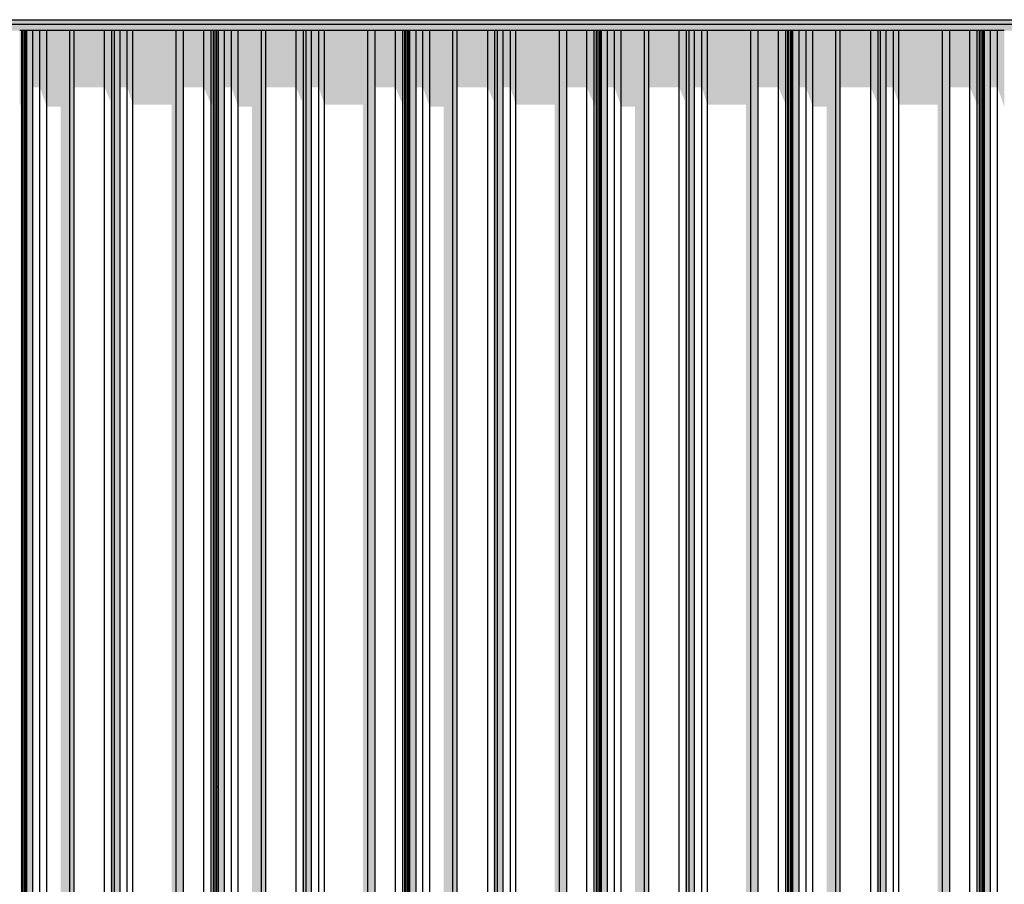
# Model space of a CAD drawing. Header units: metres. Extents: x -58265 to 590738, y -55036 to 35250.
# Tile 110 of 160: x 565278 to 567336, y -48852 to -47046. Entities that reach past the tile are written whole.
import ezdxf

# ---------------------------------------------------------------- set-up
doc = ezdxf.new("R2010")
doc.units = ezdxf.units.M
doc.header["$LTSCALE"] = 0.05
for name, color, linetype in [('Ansicht Süd_3_A_1_Fassaden', 7, 'Continuous'), ('Ansicht Süd_3_A_1_Schraffuren', 7, 'Continuous'), ('Ansicht Süd_3_A_1_Wände_Außen', 7, 'Continuous')]:
    doc.layers.add(name, color=color, linetype=linetype)

msp = doc.modelspace()

# ---------------------------------------------------------------- hatches: boundary and pattern name
at = {"layer": 'Ansicht Süd_3_A_1_Schraffuren', "linetype": 'Continuous', "lineweight": 15}
for points in [[(568394.8, -47046.1), (562540.9, -47046.1), (562540.9, -47056.1), (574886.9, -47056.1), (574901.6, -47046.1)], [(562600.9, -47441.1), (562600.9, -47068.9), (568316.7, -47068.9), (568394.8, -47068.9), (574867.9, -47068.9), (574886.9, -47056.1), (562600.9, -47056.1)], [(565282.8, -47068.9), (565278.2, -47068.9), (565278.2, -47223.3), (565280.4, -47223.3), (565280.4, -48648.9), (565282.8, -48648.9)], [(565284.5, -48648.9), (565284.5, -47068.9), (565282.8, -47068.9), (565282.8, -48648.9)], [(565288.5, -47068.9), (565284.5, -47068.9), (565284.5, -47217.5), (565284.7, -48648.9), (565288.5, -48648.9)], [(565290.2, -48648.9), (565290.2, -47068.9), (565288.5, -47068.9), (565288.5, -48648.9)], [(565293.3, -48648.9), (565293.3, -47068.9), (565290.2, -47068.9), (565290.2, -48648.9)], [(565305.9, -48648.9), (565305.9, -47068.9), (565293.3, -47068.9), (565293.3, -48648.9)], [(565320.6, -47068.9), (565305.9, -47068.9), (565305.9, -47187.5), (565320.6, -47187.5)], [(565334.7, -47068.9), (565320.6, -47068.9), (565320.6, -47187.5), (565334.7, -47227.6)], [(565383.1, -47068.9), (565334.7, -47068.9), (565334.7, -47227.6), (565363.7, -47227.6), (565363.7, -48648.9), (565383.1, -48648.9)], [(565392, -48648.9), (565392, -47068.9), (565383.1, -47068.9), (565383.1, -48648.9)], [(565455.8, -47068.9), (565392, -47068.9), (565392, -47187.5), (565455.8, -47187.5)], [(565471, -47068.9), (565455.8, -47068.9), (565455.8, -47187.5), (565467.9, -47216), (565467.9, -48648.9), (565471, -48648.9)], [(565476.3, -48648.9), (565476.3, -47068.9), (565471, -47068.9), (565471, -48648.9)], [(565488, -48648.9), (565488, -47068.9), (565476.3, -47068.9), (565476.3, -48648.9)], [(565503.1, -47068.9), (565488, -47068.9), (565488, -47187.5), (565503.1, -47187.5)], [(565514.8, -47068.9), (565503.1, -47068.9), (565503.1, -47187.5), (565514.8, -47223.3)], [(565605.5, -47068.9), (565514.8, -47068.9), (565514.8, -47223.3), (565595.6, -47223.3), (565595.6, -48648.9), (565605.5, -48648.9)], [(565620.9, -48648.9), (565620.9, -47068.9), (565605.5, -47068.9), (565605.5, -48648.9)], [(565663.1, -47068.9), (565620.9, -47068.9), (565620.9, -47187.5), (565663.1, -47187.5)], [(565678.5, -47068.9), (565663.1, -47068.9), (565663.1, -47187.5), (565678.5, -47223.3)], [(565683, -47068.9), (565678.5, -47068.9), (565678.5, -47223.3), (565680.7, -47223.3), (565680.7, -48648.9), (565683, -48648.9)], [(565684.8, -48648.9), (565684.8, -47068.9), (565683, -47068.9), (565683, -48648.9)], [(565688.7, -47068.9), (565684.8, -47068.9), (565684.8, -47217.5), (565685, -48648.9), (565688.7, -48648.9)], [(565690.5, -48648.9), (565690.5, -47068.9), (565688.7, -47068.9), (565688.7, -48648.9)], [(565693.6, -48648.9), (565693.6, -47068.9), (565690.5, -47068.9), (565690.5, -48648.9)], [(565706.2, -48648.9), (565706.2, -47068.9), (565693.6, -47068.9), (565693.6, -48648.9)], [(565706.2, -47068.9), (565706.2, -47187.5), (565720.8, -47187.5), (565720.8, -47068.9)], [(565735, -47068.9), (565720.8, -47068.9), (565720.8, -47187.5), (565735, -47227.6)], [(565783.4, -47068.9), (565735, -47068.9), (565735, -47227.6), (565763.9, -47227.6), (565763.9, -48648.9), (565783.4, -48648.9)], [(565792.3, -48648.9), (565792.3, -47068.9), (565783.4, -47068.9), (565783.4, -48648.9)], [(565792.3, -47068.9), (565792.3, -47187.5), (565856.1, -47187.5), (565856.1, -47068.9)], [(565871.3, -47068.9), (565856.1, -47068.9), (565856.1, -47187.5), (565868.1, -47216), (565868.1, -48648.9), (565871.3, -48648.9)], [(565876.6, -48648.9), (565876.6, -47068.9), (565871.3, -47068.9), (565871.3, -48648.9)], [(565888.3, -48648.9), (565888.3, -47068.9), (565876.6, -47068.9), (565876.6, -48648.9)], [(565903.4, -47068.9), (565888.3, -47068.9), (565888.3, -47187.5), (565903.4, -47187.5)], [(565915.1, -47068.9), (565903.4, -47068.9), (565903.4, -47187.5), (565915.1, -47223.3)], [(566005.8, -47068.9), (565915.1, -47068.9), (565915.1, -47223.3), (565995.8, -47223.3), (565995.8, -48648.9), (566005.8, -48648.9)], [(566021.2, -48648.9), (566021.2, -47068.9), (566005.8, -47068.9), (566005.8, -48648.9)], [(566063.4, -47068.9), (566021.2, -47068.9), (566021.2, -47187.5), (566063.4, -47187.5)], [(566063.4, -47068.9), (566063.4, -47187.5), (566078.8, -47223.3), (566078.8, -47068.9)], [(566078.8, -47223.3), (566080.9, -47223.3), (566080.9, -48648.9), (566083.3, -48648.9), (566083.3, -47068.9), (566078.8, -47068.9)], [(566085.1, -48648.9), (566085.1, -47068.9), (566083.3, -47068.9), (566083.3, -48648.9)], [(566089, -47068.9), (566085.1, -47068.9), (566085.1, -47217.5), (566085.3, -48648.9), (566089, -48648.9)], [(566090.8, -48648.9), (566090.8, -47068.9), (566089, -47068.9), (566089, -48648.9)], [(566093.8, -48648.9), (566093.8, -47068.9), (566090.8, -47068.9), (566090.8, -48648.9)], [(566106.5, -48648.9), (566106.5, -47068.9), (566093.8, -47068.9), (566093.8, -48648.9)], [(566121.1, -47068.9), (566106.5, -47068.9), (566106.5, -47187.5), (566121.1, -47187.5)], [(566135.2, -47068.9), (566121.1, -47068.9), (566121.1, -47187.5), (566135.2, -47227.6)], [(566183.6, -47068.9), (566135.2, -47068.9), (566135.2, -47227.6), (566164.2, -47227.6), (566164.2, -48648.9), (566183.6, -48648.9)], [(566192.5, -48648.9), (566192.5, -47068.9), (566183.6, -47068.9), (566183.6, -48648.9)], [(566256.4, -47068.9), (566192.5, -47068.9), (566192.5, -47187.5), (566256.4, -47187.5)], [(566271.5, -47068.9), (566256.4, -47068.9), (566256.4, -47187.5), (566268.4, -47216), (566268.4, -48648.9), (566271.5, -48648.9)], [(566276.8, -48648.9), (566276.8, -47068.9), (566271.5, -47068.9), (566271.5, -48648.9)], [(566288.5, -48648.9), (566288.5, -47068.9), (566276.8, -47068.9), (566276.8, -48648.9)], [(566303.7, -47068.9), (566288.5, -47068.9), (566288.5, -47187.5), (566303.7, -47187.5)], [(566315.3, -47068.9), (566303.7, -47068.9), (566303.7, -47187.5), (566315.3, -47223.3)], [(566406.1, -47068.9), (566315.3, -47068.9), (566315.3, -47223.3), (566396.1, -47223.3), (566396.1, -48648.9), (566406.1, -48648.9)], [(566421.4, -48648.9), (566421.4, -47068.9), (566406.1, -47068.9), (566406.1, -48648.9)], [(566463.7, -47068.9), (566421.4, -47068.9), (566421.4, -47187.5), (566463.7, -47187.5)], [(566479, -47068.9), (566463.7, -47068.9), (566463.7, -47187.5), (566479, -47223.3)], [(566483.6, -47068.9), (566479, -47068.9), (566479, -47223.3), (566481.2, -47223.3), (566481.2, -48648.9), (566483.6, -48648.9)], [(566485.3, -48648.9), (566485.3, -47068.9), (566483.6, -47068.9), (566483.6, -48648.9)], [(566489.3, -47068.9), (566485.3, -47068.9), (566485.3, -47217.5), (566485.6, -48648.9), (566489.3, -48648.9)], [(566491.1, -48648.9), (566491.1, -47068.9), (566489.3, -47068.9), (566489.3, -48648.9)], [(566494.1, -48648.9), (566494.1, -47068.9), (566491.1, -47068.9), (566491.1, -48648.9)], [(566506.7, -48648.9), (566506.7, -47068.9), (566494.1, -47068.9), (566494.1, -48648.9)], [(566521.4, -47068.9), (566506.7, -47068.9), (566506.7, -47187.5), (566521.4, -47187.5)], [(566535.5, -47068.9), (566521.4, -47068.9), (566521.4, -47187.5), (566535.5, -47227.6)], [(566583.9, -47068.9), (566535.5, -47068.9), (566535.5, -47227.6), (566564.5, -47227.6), (566564.5, -48648.9), (566583.9, -48648.9)], [(566592.8, -48648.9), (566592.8, -47068.9), (566583.9, -47068.9), (566583.9, -48648.9)], [(566656.7, -47068.9), (566592.8, -47068.9), (566592.8, -47187.5), (566656.7, -47187.5)], [(566671.8, -47068.9), (566656.7, -47068.9), (566656.7, -47187.5), (566668.7, -47216), (566668.7, -48648.9), (566671.8, -48648.9)], [(566677.1, -48648.9), (566677.1, -47068.9), (566671.8, -47068.9), (566671.8, -48648.9)], [(566688.8, -48648.9), (566688.8, -47068.9), (566677.1, -47068.9), (566677.1, -48648.9)], [(566703.9, -47068.9), (566688.8, -47068.9), (566688.8, -47187.5), (566703.9, -47187.5)], [(566703.9, -47068.9), (566703.9, -47187.5), (566715.6, -47223.3), (566715.6, -47068.9)], [(566806.4, -47068.9), (566715.6, -47068.9), (566715.6, -47223.3), (566796.4, -47223.3), (566796.4, -48648.9), (566806.4, -48648.9)], [(566821.7, -48648.9), (566821.7, -47068.9), (566806.4, -47068.9), (566806.4, -48648.9)], [(566864, -47068.9), (566821.7, -47068.9), (566821.7, -47187.5), (566864, -47187.5)], [(566879.3, -47068.9), (566864, -47068.9), (566864, -47187.5), (566879.3, -47223.3)], [(566883.8, -47068.9), (566879.3, -47068.9), (566879.3, -47223.3), (566881.5, -47223.3), (566881.5, -48648.9), (566883.8, -48648.9)], [(566885.6, -48648.9), (566885.6, -47068.9), (566883.8, -47068.9), (566883.8, -48648.9)], [(566889.6, -47068.9), (566885.6, -47068.9), (566885.6, -47217.5), (566885.8, -48648.9), (566889.6, -48648.9)], [(566891.3, -48648.9), (566891.3, -47068.9), (566889.6, -47068.9), (566889.6, -48648.9)], [(566894.4, -48648.9), (566894.4, -47068.9), (566891.3, -47068.9), (566891.3, -48648.9)], [(566907, -48648.9), (566907, -47068.9), (566894.4, -47068.9), (566894.4, -48648.9)], [(566921.7, -47068.9), (566907, -47068.9), (566907, -47187.5), (566921.7, -47187.5)], [(566935.8, -47068.9), (566921.7, -47068.9), (566921.7, -47187.5), (566935.8, -47227.6)], [(566984.2, -47068.9), (566935.8, -47068.9), (566935.8, -47227.6), (566964.7, -47227.6), (566964.7, -48648.9), (566984.2, -48648.9)], [(566993.1, -48648.9), (566993.1, -47068.9), (566984.2, -47068.9), (566984.2, -48648.9)], [(567056.9, -47068.9), (566993.1, -47068.9), (566993.1, -47187.5), (567056.9, -47187.5)], [(567072.1, -47068.9), (567056.9, -47068.9), (567056.9, -47187.5), (567069, -47216), (567069, -48648.9), (567072.1, -48648.9)], [(567077.4, -48648.9), (567077.4, -47068.9), (567072.1, -47068.9), (567072.1, -48648.9)], [(567089.1, -48648.9), (567089.1, -47068.9), (567077.4, -47068.9), (567077.4, -48648.9)], [(567104.2, -47068.9), (567089.1, -47068.9), (567089.1, -47187.5), (567104.2, -47187.5)], [(567115.9, -47068.9), (567104.2, -47068.9), (567104.2, -47187.5), (567115.9, -47223.3)], [(567206.6, -47068.9), (567115.9, -47068.9), (567115.9, -47223.3), (567196.7, -47223.3), (567196.7, -48648.9), (567206.6, -48648.9)], [(567222, -48648.9), (567222, -47068.9), (567206.6, -47068.9), (567206.6, -48648.9)], [(567222, -47068.9), (567222, -47187.5), (567264.2, -47187.5), (567264.2, -47068.9)], [(567279.6, -47068.9), (567264.2, -47068.9), (567264.2, -47187.5), (567279.6, -47223.3)], [(567284.1, -47068.9), (567279.6, -47068.9), (567279.6, -47223.3), (567281.7, -47223.3), (567281.7, -48648.9), (567284.1, -48648.9)], [(567285.9, -48648.9), (567285.9, -47068.9), (567284.1, -47068.9), (567284.1, -48648.9)], [(567285.9, -47217.5), (567286.1, -48648.9), (567289.8, -48648.9), (567289.8, -47068.9), (567285.9, -47068.9)], [(567291.6, -48648.9), (567291.6, -47068.9), (567289.8, -47068.9), (567289.8, -48648.9)], [(567294.7, -48648.9), (567294.7, -47068.9), (567291.6, -47068.9), (567291.6, -48648.9)], [(567307.3, -48648.9), (567307.3, -47068.9), (567294.7, -47068.9), (567294.7, -48648.9)], [(567307.3, -47068.9), (567307.3, -47187.5), (567321.9, -47187.5), (567321.9, -47068.9)], [(567336.1, -47068.9), (567321.9, -47068.9), (567321.9, -47187.5), (567336.1, -47227.6)], [(565282.8, -48648.9), (565280.4, -48648.9), (565280.4, -50248.9), (565282.8, -50248.9)], [(565284.5, -50248.9), (565284.5, -48648.9), (565282.8, -48648.9), (565282.8, -50248.9)], [(565288.5, -48648.9), (565284.7, -48648.9), (565284.7, -50248.9), (565288.5, -50248.9)], [(565290.2, -50248.9), (565290.2, -48648.9), (565288.5, -48648.9), (565288.5, -50248.9)], [(565293.3, -50248.9), (565293.3, -48648.9), (565290.2, -48648.9), (565290.2, -50248.9)], [(565305.9, -50248.9), (565305.9, -48648.9), (565293.3, -48648.9), (565293.3, -50248.9)], [(565383.1, -48648.9), (565363.7, -48648.9), (565363.7, -50248.9), (565383.1, -50248.9)], [(565392, -50248.9), (565392, -48648.9), (565383.1, -48648.9), (565383.1, -50248.9)], [(565467.9, -50248.9), (565471, -50248.9), (565471, -48648.9), (565467.9, -48648.9)], [(565476.3, -50248.9), (565476.3, -48648.9), (565471, -48648.9), (565471, -50248.9)], [(565488, -50248.9), (565488, -48648.9), (565476.3, -48648.9), (565476.3, -50248.9)], [(565605.5, -48648.9), (565595.6, -48648.9), (565595.6, -50248.9), (565605.5, -50248.9)], [(565620.9, -50248.9), (565620.9, -48648.9), (565605.5, -48648.9), (565605.5, -50248.9)], [(565683, -48648.9), (565680.7, -48648.9), (565680.7, -50248.9), (565683, -50248.9)], [(565684.8, -50248.9), (565684.8, -48648.9), (565683, -48648.9), (565683, -50248.9)], [(565688.7, -48648.9), (565685, -48648.9), (565685, -50248.9), (565688.7, -50248.9)], [(565690.5, -50248.9), (565690.5, -48648.9), (565688.7, -48648.9), (565688.7, -50248.9)], [(565693.6, -50248.9), (565693.6, -48648.9), (565690.5, -48648.9), (565690.5, -50248.9)], [(565706.2, -50248.9), (565706.2, -48648.9), (565693.6, -48648.9), (565693.6, -50248.9)], [(565783.4, -48648.9), (565763.9, -48648.9), (565763.9, -50248.9), (565783.4, -50248.9)], [(565792.3, -50248.9), (565792.3, -48648.9), (565783.4, -48648.9), (565783.4, -50248.9)], [(565868.1, -50248.9), (565871.3, -50248.9), (565871.3, -48648.9), (565868.1, -48648.9)], [(565876.6, -50248.9), (565876.6, -48648.9), (565871.3, -48648.9), (565871.3, -50248.9)], [(565888.3, -50248.9), (565888.3, -48648.9), (565876.6, -48648.9), (565876.6, -50248.9)], [(566005.8, -48648.9), (565995.8, -48648.9), (565995.8, -50248.9), (566005.8, -50248.9)], [(566021.2, -50248.9), (566021.2, -48648.9), (566005.8, -48648.9), (566005.8, -50248.9)], [(566083.3, -48648.9), (566080.9, -48648.9), (566080.9, -50248.9), (566083.3, -50248.9)], [(566085.1, -50248.9), (566085.1, -48648.9), (566083.3, -48648.9), (566083.3, -50248.9)], [(566089, -48648.9), (566085.3, -48648.9), (566085.3, -50248.9), (566089, -50248.9)], [(566090.8, -50248.9), (566090.8, -48648.9), (566089, -48648.9), (566089, -50248.9)], [(566093.8, -50248.9), (566093.8, -48648.9), (566090.8, -48648.9), (566090.8, -50248.9)], [(566106.5, -50248.9), (566106.5, -48648.9), (566093.8, -48648.9), (566093.8, -50248.9)], [(566164.2, -50248.9), (566183.6, -50248.9), (566183.6, -48648.9), (566164.2, -48648.9)], [(566192.5, -50248.9), (566192.5, -48648.9), (566183.6, -48648.9), (566183.6, -50248.9)], [(566268.4, -50248.9), (566271.5, -50248.9), (566271.5, -48648.9), (566268.4, -48648.9)], [(566276.8, -50248.9), (566276.8, -48648.9), (566271.5, -48648.9), (566271.5, -50248.9)], [(566288.5, -50248.9), (566288.5, -48648.9), (566276.8, -48648.9), (566276.8, -50248.9)], [(566406.1, -48648.9), (566396.1, -48648.9), (566396.1, -50248.9), (566406.1, -50248.9)], [(566421.4, -50248.9), (566421.4, -48648.9), (566406.1, -48648.9), (566406.1, -50248.9)], [(566483.6, -48648.9), (566481.2, -48648.9), (566481.2, -50248.9), (566483.6, -50248.9)], [(566485.3, -50248.9), (566485.3, -48648.9), (566483.6, -48648.9), (566483.6, -50248.9)], [(566489.3, -48648.9), (566485.6, -48648.9), (566485.6, -50248.9), (566489.3, -50248.9)], [(566491.1, -50248.9), (566491.1, -48648.9), (566489.3, -48648.9), (566489.3, -50248.9)], [(566494.1, -50248.9), (566494.1, -48648.9), (566491.1, -48648.9), (566491.1, -50248.9)], [(566506.7, -50248.9), (566506.7, -48648.9), (566494.1, -48648.9), (566494.1, -50248.9)], [(566583.9, -48648.9), (566564.5, -48648.9), (566564.5, -50248.9), (566583.9, -50248.9)], [(566592.8, -50248.9), (566592.8, -48648.9), (566583.9, -48648.9), (566583.9, -50248.9)], [(566668.7, -50248.9), (566671.8, -50248.9), (566671.8, -48648.9), (566668.7, -48648.9)], [(566677.1, -50248.9), (566677.1, -48648.9), (566671.8, -48648.9), (566671.8, -50248.9)], [(566688.8, -50248.9), (566688.8, -48648.9), (566677.1, -48648.9), (566677.1, -50248.9)], [(566806.4, -48648.9), (566796.4, -48648.9), (566796.4, -50248.9), (566806.4, -50248.9)], [(566821.7, -50248.9), (566821.7, -48648.9), (566806.4, -48648.9), (566806.4, -50248.9)], [(566883.8, -48648.9), (566881.5, -48648.9), (566881.5, -50248.9), (566883.8, -50248.9)], [(566885.6, -50248.9), (566885.6, -48648.9), (566883.8, -48648.9), (566883.8, -50248.9)], [(566889.6, -48648.9), (566885.8, -48648.9), (566885.8, -50248.9), (566889.6, -50248.9)], [(566891.3, -50248.9), (566891.3, -48648.9), (566889.6, -48648.9), (566889.6, -50248.9)], [(566894.4, -50248.9), (566894.4, -48648.9), (566891.3, -48648.9), (566891.3, -50248.9)], [(566907, -50248.9), (566907, -48648.9), (566894.4, -48648.9), (566894.4, -50248.9)], [(566984.2, -48648.9), (566964.7, -48648.9), (566964.7, -50248.9), (566984.2, -50248.9)], [(566993.1, -50248.9), (566993.1, -48648.9), (566984.2, -48648.9), (566984.2, -50248.9)], [(567069, -50248.9), (567072.1, -50248.9), (567072.1, -48648.9), (567069, -48648.9)], [(567077.4, -50248.9), (567077.4, -48648.9), (567072.1, -48648.9), (567072.1, -50248.9)], [(567089.1, -50248.9), (567089.1, -48648.9), (567077.4, -48648.9), (567077.4, -50248.9)], [(567206.6, -48648.9), (567196.7, -48648.9), (567196.7, -50248.9), (567206.6, -50248.9)], [(567222, -50248.9), (567222, -48648.9), (567206.6, -48648.9), (567206.6, -50248.9)], [(567284.1, -48648.9), (567281.7, -48648.9), (567281.7, -50248.9), (567284.1, -50248.9)], [(567285.9, -50248.9), (567285.9, -48648.9), (567284.1, -48648.9), (567284.1, -50248.9)], [(567289.8, -48648.9), (567286.1, -48648.9), (567286.1, -50248.9), (567289.8, -50248.9)], [(567291.6, -50248.9), (567291.6, -48648.9), (567289.8, -48648.9), (567289.8, -50248.9)], [(567294.7, -50248.9), (567294.7, -48648.9), (567291.6, -48648.9), (567291.6, -50248.9)], [(567307.3, -50248.9), (567307.3, -48648.9), (567294.7, -48648.9), (567294.7, -50248.9)]]:
    msp.add_hatch(color=7, dxfattribs=at).paths.add_polyline_path(points)

# ---------------------------------------------------------------- linework, layer by layer
at = {"layer": 'Ansicht Süd_3_A_1_Fassaden', "color": 7, "linetype": 'Continuous', "lineweight": 25}
for p, q in [((562460.9, -47046.1), (569405.9, -47046.1)), ((565282.8, -47068.9), (565278.2, -47068.9)), ((565284.5, -47068.9), (565282.8, -47068.9)), ((565282.8, -48648.9), (565282.8, -47068.9)), ((565288.5, -47068.9), (565284.5, -47068.9)), ((565284.5, -48648.9), (565284.5, -47068.9)), ((565290.2, -47068.9), (565288.5, -47068.9)), ((565288.5, -48648.9), (565288.5, -47068.9)), ((565293.3, -47068.9), (565290.2, -47068.9)), ((565290.2, -48648.9), (565290.2, -47068.9)), ((565305.9, -47068.9), (565293.3, -47068.9)), ((565293.3, -48648.9), (565293.3, -47068.9)), ((565320.6, -47068.9), (565305.9, -47068.9)), ((565305.9, -48648.9), (565305.9, -47068.9)), ((565334.7, -47068.9), (565320.6, -47068.9)), ((565320.6, -48648.9), (565320.6, -47068.9)), ((565383.1, -47068.9), (565334.7, -47068.9)), ((565334.7, -48648.9), (565334.7, -47068.9)), ((565392, -47068.9), (565383.1, -47068.9)), ((565383.1, -48648.9), (565383.1, -47068.9)), ((565455.8, -47068.9), (565392, -47068.9)), ((565392, -48648.9), (565392, -47068.9)), ((565471, -47068.9), (565455.8, -47068.9)), ((565455.8, -48648.9), (565455.8, -47068.9)), ((565476.3, -47068.9), (565471, -47068.9)), ((565471, -48648.9), (565471, -47068.9)), ((565488, -47068.9), (565476.3, -47068.9)), ((565476.3, -48648.9), (565476.3, -47068.9)), ((565503.1, -47068.9), (565488, -47068.9)), ((565488, -48648.9), (565488, -47068.9)), ((565514.8, -47068.9), (565503.1, -47068.9)), ((565503.1, -48648.9), (565503.1, -47068.9)), ((565605.5, -47068.9), (565514.8, -47068.9)), ((565514.8, -48648.9), (565514.8, -47068.9)), ((565620.9, -47068.9), (565605.5, -47068.9)), ((565605.5, -48648.9), (565605.5, -47068.9)), ((565663.1, -47068.9), (565620.9, -47068.9)), ((565620.9, -48648.9), (565620.9, -47068.9)), ((565678.5, -47068.9), (565663.1, -47068.9)), ((565663.1, -48648.9), (565663.1, -47068.9)), ((565683, -47068.9), (565678.5, -47068.9)), ((565678.5, -48648.9), (565678.5, -47068.9)), ((565684.8, -47068.9), (565683, -47068.9)), ((565683, -48648.9), (565683, -47068.9)), ((565688.7, -47068.9), (565684.8, -47068.9)), ((565684.8, -48648.9), (565684.8, -47068.9)), ((565690.5, -47068.9), (565688.7, -47068.9)), ((565688.7, -48648.9), (565688.7, -47068.9)), ((565693.6, -47068.9), (565690.5, -47068.9)), ((565690.5, -48648.9), (565690.5, -47068.9)), ((565706.2, -47068.9), (565693.6, -47068.9)), ((565693.6, -48648.9), (565693.6, -47068.9)), ((565720.8, -47068.9), (565706.2, -47068.9)), ((565706.2, -48648.9), (565706.2, -47068.9)), ((565735, -47068.9), (565720.8, -47068.9)), ((565720.8, -48648.9), (565720.8, -47068.9)), ((565783.4, -47068.9), (565735, -47068.9)), ((565735, -48648.9), (565735, -47068.9)), ((565792.3, -47068.9), (565783.4, -47068.9)), ((565783.4, -48648.9), (565783.4, -47068.9)), ((565856.1, -47068.9), (565792.3, -47068.9)), ((565792.3, -48648.9), (565792.3, -47068.9)), ((565871.3, -47068.9), (565856.1, -47068.9)), ((565856.1, -48648.9), (565856.1, -47068.9)), ((565876.6, -47068.9), (565871.3, -47068.9)), ((565871.3, -48648.9), (565871.3, -47068.9)), ((565888.3, -47068.9), (565876.6, -47068.9)), ((565876.6, -48648.9), (565876.6, -47068.9)), ((565903.4, -47068.9), (565888.3, -47068.9)), ((565888.3, -48648.9), (565888.3, -47068.9)), ((565915.1, -47068.9), (565903.4, -47068.9)), ((565903.4, -48648.9), (565903.4, -47068.9)), ((566005.8, -47068.9), (565915.1, -47068.9)), ((565915.1, -48648.9), (565915.1, -47068.9)), ((566021.2, -47068.9), (566005.8, -47068.9)), ((566005.8, -48648.9), (566005.8, -47068.9)), ((566063.4, -47068.9), (566021.2, -47068.9)), ((566021.2, -48648.9), (566021.2, -47068.9)), ((566078.8, -47068.9), (566063.4, -47068.9)), ((566063.4, -48648.9), (566063.4, -47068.9)), ((566083.3, -47068.9), (566078.8, -47068.9)), ((566078.8, -48648.9), (566078.8, -47068.9)), ((566085.1, -47068.9), (566083.3, -47068.9)), ((566083.3, -48648.9), (566083.3, -47068.9)), ((566089, -47068.9), (566085.1, -47068.9)), ((566085.1, -48648.9), (566085.1, -47068.9)), ((566090.8, -47068.9), (566089, -47068.9)), ((566089, -48648.9), (566089, -47068.9)), ((566093.8, -47068.9), (566090.8, -47068.9)), ((566090.8, -48648.9), (566090.8, -47068.9)), ((566106.5, -47068.9), (566093.8, -47068.9)), ((566093.8, -48648.9), (566093.8, -47068.9)), ((566121.1, -47068.9), (566106.5, -47068.9)), ((566106.5, -48648.9), (566106.5, -47068.9)), ((566135.2, -47068.9), (566121.1, -47068.9)), ((566121.1, -48648.9), (566121.1, -47068.9)), ((566183.6, -47068.9), (566135.2, -47068.9)), ((566135.2, -48648.9), (566135.2, -47068.9)), ((566192.5, -47068.9), (566183.6, -47068.9)), ((566183.6, -48648.9), (566183.6, -47068.9)), ((566256.4, -47068.9), (566192.5, -47068.9)), ((566192.5, -48648.9), (566192.5, -47068.9)), ((566271.5, -47068.9), (566256.4, -47068.9)), ((566256.4, -48648.9), (566256.4, -47068.9)), ((566276.8, -47068.9), (566271.5, -47068.9)), ((566271.5, -48648.9), (566271.5, -47068.9)), ((566288.5, -47068.9), (566276.8, -47068.9)), ((566276.8, -48648.9), (566276.8, -47068.9)), ((566303.7, -47068.9), (566288.5, -47068.9)), ((566288.5, -48648.9), (566288.5, -47068.9)), ((566315.3, -47068.9), (566303.7, -47068.9)), ((566303.7, -48648.9), (566303.7, -47068.9)), ((566406.1, -47068.9), (566315.3, -47068.9)), ((566315.3, -48648.9), (566315.3, -47068.9)), ((566421.4, -47068.9), (566406.1, -47068.9)), ((566406.1, -48648.9), (566406.1, -47068.9)), ((566463.7, -47068.9), (566421.4, -47068.9)), ((566421.4, -48648.9), (566421.4, -47068.9)), ((566479, -47068.9), (566463.7, -47068.9)), ((566463.7, -48648.9), (566463.7, -47068.9)), ((566483.6, -47068.9), (566479, -47068.9)), ((566479, -48648.9), (566479, -47068.9)), ((566485.3, -47068.9), (566483.6, -47068.9)), ((566483.6, -48648.9), (566483.6, -47068.9)), ((566489.3, -47068.9), (566485.3, -47068.9)), ((566485.3, -48648.9), (566485.3, -47068.9)), ((566491.1, -47068.9), (566489.3, -47068.9)), ((566489.3, -48648.9), (566489.3, -47068.9)), ((566494.1, -47068.9), (566491.1, -47068.9)), ((566491.1, -48648.9), (566491.1, -47068.9)), ((566506.7, -47068.9), (566494.1, -47068.9)), ((566494.1, -48648.9), (566494.1, -47068.9)), ((566521.4, -47068.9), (566506.7, -47068.9)), ((566506.7, -48648.9), (566506.7, -47068.9)), ((566535.5, -47068.9), (566521.4, -47068.9)), ((566521.4, -48648.9), (566521.4, -47068.9)), ((566583.9, -47068.9), (566535.5, -47068.9)), ((566535.5, -48648.9), (566535.5, -47068.9)), ((566592.8, -47068.9), (566583.9, -47068.9)), ((566583.9, -48648.9), (566583.9, -47068.9)), ((566656.7, -47068.9), (566592.8, -47068.9)), ((566592.8, -48648.9), (566592.8, -47068.9)), ((566671.8, -47068.9), (566656.7, -47068.9)), ((566656.7, -48648.9), (566656.7, -47068.9)), ((566677.1, -47068.9), (566671.8, -47068.9)), ((566671.8, -48648.9), (566671.8, -47068.9)), ((566688.8, -47068.9), (566677.1, -47068.9)), ((566677.1, -48648.9), (566677.1, -47068.9)), ((566703.9, -47068.9), (566688.8, -47068.9)), ((566688.8, -48648.9), (566688.8, -47068.9)), ((566715.6, -47068.9), (566703.9, -47068.9)), ((566703.9, -48648.9), (566703.9, -47068.9)), ((566806.4, -47068.9), (566715.6, -47068.9)), ((566715.6, -48648.9), (566715.6, -47068.9)), ((566821.7, -47068.9), (566806.4, -47068.9)), ((566806.4, -48648.9), (566806.4, -47068.9)), ((566864, -47068.9), (566821.7, -47068.9)), ((566821.7, -48648.9), (566821.7, -47068.9)), ((566879.3, -47068.9), (566864, -47068.9)), ((566864, -48648.9), (566864, -47068.9)), ((566883.8, -47068.9), (566879.3, -47068.9)), ((566879.3, -48648.9), (566879.3, -47068.9)), ((566885.6, -47068.9), (566883.8, -47068.9)), ((566883.8, -48648.9), (566883.8, -47068.9)), ((566889.6, -47068.9), (566885.6, -47068.9)), ((566885.6, -48648.9), (566885.6, -47068.9)), ((566891.3, -47068.9), (566889.6, -47068.9)), ((566889.6, -48648.9), (566889.6, -47068.9)), ((566894.4, -47068.9), (566891.3, -47068.9)), ((566891.3, -48648.9), (566891.3, -47068.9)), ((566907, -47068.9), (566894.4, -47068.9)), ((566894.4, -48648.9), (566894.4, -47068.9)), ((566921.7, -47068.9), (566907, -47068.9)), ((566907, -48648.9), (566907, -47068.9)), ((566935.8, -47068.9), (566921.7, -47068.9)), ((566921.7, -48648.9), (566921.7, -47068.9)), ((566984.2, -47068.9), (566935.8, -47068.9)), ((566935.8, -48648.9), (566935.8, -47068.9)), ((566993.1, -47068.9), (566984.2, -47068.9)), ((566984.2, -48648.9), (566984.2, -47068.9)), ((567056.9, -47068.9), (566993.1, -47068.9)), ((566993.1, -48648.9), (566993.1, -47068.9)), ((567072.1, -47068.9), (567056.9, -47068.9)), ((567056.9, -48648.9), (567056.9, -47068.9)), ((567077.4, -47068.9), (567072.1, -47068.9)), ((567072.1, -48648.9), (567072.1, -47068.9)), ((567089.1, -47068.9), (567077.4, -47068.9)), ((567077.4, -48648.9), (567077.4, -47068.9)), ((567104.2, -47068.9), (567089.1, -47068.9)), ((567089.1, -48648.9), (567089.1, -47068.9)), ((567115.9, -47068.9), (567104.2, -47068.9)), ((567104.2, -48648.9), (567104.2, -47068.9)), ((567206.6, -47068.9), (567115.9, -47068.9)), ((567115.9, -48648.9), (567115.9, -47068.9)), ((567222, -47068.9), (567206.6, -47068.9)), ((567206.6, -48648.9), (567206.6, -47068.9)), ((567264.2, -47068.9), (567222, -47068.9)), ((567222, -48648.9), (567222, -47068.9)), ((567279.6, -47068.9), (567264.2, -47068.9)), ((567264.2, -48648.9), (567264.2, -47068.9)), ((567284.1, -47068.9), (567279.6, -47068.9)), ((567279.6, -48648.9), (567279.6, -47068.9)), ((567285.9, -47068.9), (567284.1, -47068.9)), ((567284.1, -48648.9), (567284.1, -47068.9)), ((567289.8, -47068.9), (567285.9, -47068.9)), ((567285.9, -48648.9), (567285.9, -47068.9)), ((567291.6, -47068.9), (567289.8, -47068.9)), ((567289.8, -48648.9), (567289.8, -47068.9)), ((567294.7, -47068.9), (567291.6, -47068.9)), ((567291.6, -48648.9), (567291.6, -47068.9)), ((567307.3, -47068.9), (567294.7, -47068.9)), ((567294.7, -48648.9), (567294.7, -47068.9)), ((567321.9, -47068.9), (567307.3, -47068.9)), ((567307.3, -48648.9), (567307.3, -47068.9)), ((567336.1, -47068.9), (567321.9, -47068.9)), ((567321.9, -48648.9), (567321.9, -47068.9)), ((565282.8, -50248.9), (565282.8, -48648.9)), ((565284.5, -50248.9), (565284.5, -48648.9)), ((565288.5, -50248.9), (565288.5, -48648.9)), ((565290.2, -50248.9), (565290.2, -48648.9)), ((565293.3, -48648.9), (565290.2, -48648.9)), ((565293.3, -50248.9), (565293.3, -48648.9)), ((565305.9, -50248.9), (565305.9, -48648.9)), ((565320.6, -50248.9), (565320.6, -48648.9)), ((565334.7, -50248.9), (565334.7, -48648.9)), ((565383.1, -50248.9), (565383.1, -48648.9)), ((565392, -50248.9), (565392, -48648.9)), ((565455.8, -50248.9), (565455.8, -48648.9)), ((565471, -50248.9), (565471, -48648.9)), ((565476.3, -50248.9), (565476.3, -48648.9)), ((565488, -50248.9), (565488, -48648.9)), ((565503.1, -50248.9), (565503.1, -48648.9)), ((565514.8, -50248.9), (565514.8, -48648.9)), ((565605.5, -50248.9), (565605.5, -48648.9)), ((565620.9, -50248.9), (565620.9, -48648.9)), ((565663.1, -50248.9), (565663.1, -48648.9)), ((565678.5, -50248.9), (565678.5, -48648.9)), ((565683, -50248.9), (565683, -48648.9)), ((565684.8, -50248.9), (565684.8, -48648.9)), ((565688.7, -50248.9), (565688.7, -48648.9)), ((565690.5, -50248.9), (565690.5, -48648.9)), ((565693.6, -48648.9), (565690.5, -48648.9)), ((565693.6, -50248.9), (565693.6, -48648.9)), ((565706.2, -50248.9), (565706.2, -48648.9)), ((565720.8, -50248.9), (565720.8, -48648.9)), ((565735, -50248.9), (565735, -48648.9)), ((565783.4, -50248.9), (565783.4, -48648.9)), ((565792.3, -50248.9), (565792.3, -48648.9)), ((565856.1, -50248.9), (565856.1, -48648.9)), ((565871.3, -50248.9), (565871.3, -48648.9)), ((565876.6, -50248.9), (565876.6, -48648.9)), ((565888.3, -50248.9), (565888.3, -48648.9)), ((565903.4, -50248.9), (565903.4, -48648.9)), ((565915.1, -50248.9), (565915.1, -48648.9)), ((566005.8, -50248.9), (566005.8, -48648.9)), ((566021.2, -50248.9), (566021.2, -48648.9)), ((566063.4, -50248.9), (566063.4, -48648.9)), ((566078.8, -50248.9), (566078.8, -48648.9)), ((566083.3, -50248.9), (566083.3, -48648.9)), ((566085.1, -50248.9), (566085.1, -48648.9)), ((566089, -50248.9), (566089, -48648.9)), ((566090.8, -50248.9), (566090.8, -48648.9)), ((566093.8, -48648.9), (566090.8, -48648.9)), ((566093.8, -50248.9), (566093.8, -48648.9)), ((566106.5, -50248.9), (566106.5, -48648.9)), ((566121.1, -50248.9), (566121.1, -48648.9)), ((566135.2, -50248.9), (566135.2, -48648.9)), ((566183.6, -50248.9), (566183.6, -48648.9)), ((566192.5, -50248.9), (566192.5, -48648.9)), ((566256.4, -50248.9), (566256.4, -48648.9)), ((566271.5, -50248.9), (566271.5, -48648.9)), ((566276.8, -50248.9), (566276.8, -48648.9)), ((566288.5, -50248.9), (566288.5, -48648.9)), ((566303.7, -50248.9), (566303.7, -48648.9)), ((566315.3, -50248.9), (566315.3, -48648.9)), ((566406.1, -50248.9), (566406.1, -48648.9)), ((566421.4, -50248.9), (566421.4, -48648.9)), ((566463.7, -50248.9), (566463.7, -48648.9)), ((566479, -50248.9), (566479, -48648.9)), ((566483.6, -50248.9), (566483.6, -48648.9)), ((566485.3, -50248.9), (566485.3, -48648.9)), ((566489.3, -50248.9), (566489.3, -48648.9)), ((566491.1, -50248.9), (566491.1, -48648.9)), ((566494.1, -48648.9), (566491.1, -48648.9)), ((566494.1, -50248.9), (566494.1, -48648.9)), ((566506.7, -50248.9), (566506.7, -48648.9)), ((566521.4, -50248.9), (566521.4, -48648.9)), ((566535.5, -50248.9), (566535.5, -48648.9)), ((566583.9, -50248.9), (566583.9, -48648.9)), ((566592.8, -50248.9), (566592.8, -48648.9)), ((566656.7, -50248.9), (566656.7, -48648.9)), ((566671.8, -50248.9), (566671.8, -48648.9)), ((566677.1, -50248.9), (566677.1, -48648.9)), ((566688.8, -50248.9), (566688.8, -48648.9)), ((566703.9, -50248.9), (566703.9, -48648.9)), ((566715.6, -50248.9), (566715.6, -48648.9)), ((566806.4, -50248.9), (566806.4, -48648.9)), ((566821.7, -50248.9), (566821.7, -48648.9)), ((566864, -50248.9), (566864, -48648.9)), ((566879.3, -50248.9), (566879.3, -48648.9)), ((566883.8, -50248.9), (566883.8, -48648.9)), ((566885.6, -50248.9), (566885.6, -48648.9)), ((566889.6, -50248.9), (566889.6, -48648.9)), ((566891.3, -50248.9), (566891.3, -48648.9)), ((566894.4, -48648.9), (566891.3, -48648.9)), ((566894.4, -50248.9), (566894.4, -48648.9)), ((566907, -50248.9), (566907, -48648.9)), ((566921.7, -50248.9), (566921.7, -48648.9)), ((566935.8, -50248.9), (566935.8, -48648.9)), ((566984.2, -50248.9), (566984.2, -48648.9)), ((566993.1, -50248.9), (566993.1, -48648.9)), ((567056.9, -50248.9), (567056.9, -48648.9)), ((567072.1, -50248.9), (567072.1, -48648.9)), ((567077.4, -50248.9), (567077.4, -48648.9)), ((567089.1, -50248.9), (567089.1, -48648.9)), ((567104.2, -50248.9), (567104.2, -48648.9)), ((567115.9, -50248.9), (567115.9, -48648.9)), ((567206.6, -50248.9), (567206.6, -48648.9)), ((567222, -50248.9), (567222, -48648.9)), ((567264.2, -50248.9), (567264.2, -48648.9)), ((567279.6, -50248.9), (567279.6, -48648.9)), ((567284.1, -50248.9), (567284.1, -48648.9)), ((567285.9, -50248.9), (567285.9, -48648.9)), ((567289.8, -50248.9), (567289.8, -48648.9)), ((567291.6, -50248.9), (567291.6, -48648.9)), ((567294.7, -48648.9), (567291.6, -48648.9)), ((567294.7, -50248.9), (567294.7, -48648.9)), ((567307.3, -50248.9), (567307.3, -48648.9)), ((567321.9, -50248.9), (567321.9, -48648.9))]:
    msp.add_line(p, q, dxfattribs=at)
at = {"layer": 'Ansicht Süd_3_A_1_Wände_Außen', "color": 7, "linetype": 'Continuous', "lineweight": 25}
msp.add_line((574886.9, -47056.1), (562540.9, -47056.1), dxfattribs=at)

doc.saveas('drawing.dxf')
